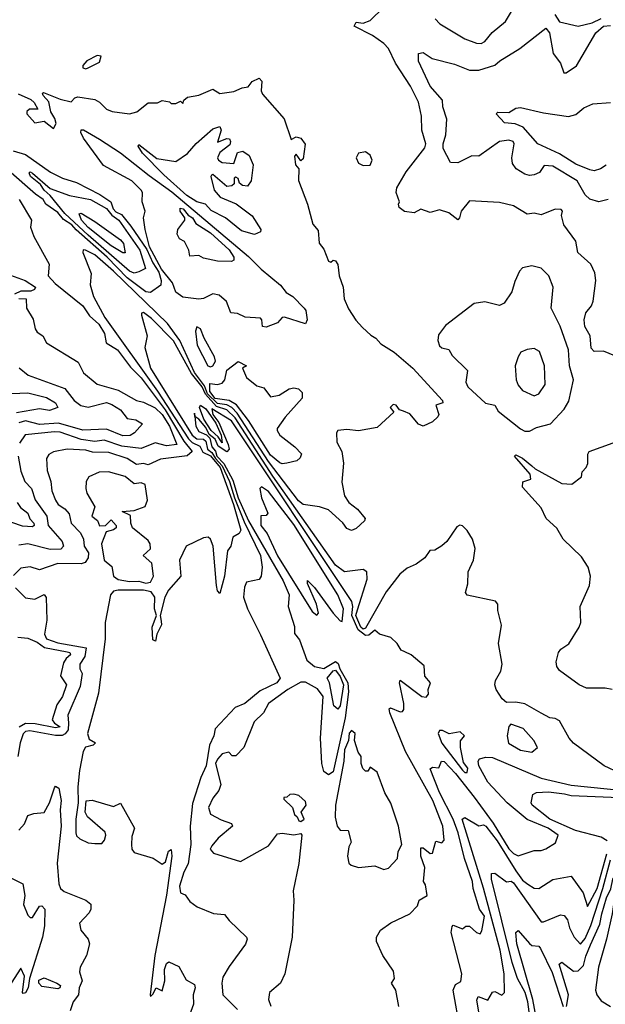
# Model space of a CAD drawing. Extents: x 1995148 to 2088947, y 769131 to 906009.
# Tile 196 of 256: x 2037499 to 2040032, y 806424 to 810682. Entities that reach past the tile are written whole.
import ezdxf

# ---------------------------------------------------------------- set-up
doc = ezdxf.new("R2010")
doc.units = 0

msp = doc.modelspace()

# ---------------------------------------------------------------- linework, layer by layer
at = {"layer": '0CON05XD'}
for points in [[(2040105, 809215.7), (2040025, 809249.2), (2039985, 809248), (2039971.8, 809261.8), (2039966.9, 809315), (2039944.6, 809355), (2039941.1, 809385), (2039948.5, 809415), (2039972.5, 809445), (2039980, 809465), (2039991.5, 809555), (2039987.6, 809587.6), (2039970, 809625), (2039914, 809675), (2039905.7, 809725), (2039852.9, 809795), (2039842.5, 809835), (2039847.5, 809855), (2039841.7, 809861.7), (2039815, 809862.5), (2039755, 809838), (2039725, 809845.8), (2039695, 809841.2), (2039635, 809877.5), (2039575, 809891.2), (2039445, 809898.8), (2039408.8, 809855), (2039402.5, 809825), (2039395, 809817.5), (2039355, 809846.7), (2039315, 809860), (2039275, 809848.8), (2039235, 809863.3), (2039205, 809847.5), (2039163.6, 809853.6), (2039140.7, 809870.7), (2039137.5, 809885), (2039142.5, 809895), (2039128, 809935), (2039130.8, 809955), (2039170.9, 810025), (2039251.5, 810128.5), (2039255.9, 810145), (2039238.6, 810205), (2039236.9, 810265), (2039224.1, 810325.9), (2039190.4, 810395), (2039125.5, 810495), (2039095, 810557.5), (2039075, 810579.4), (2039025, 810614.4), (2038946.7, 810655), (2038955, 810672.5), (2038985, 810667.5), (2039015, 810678.8), (2039073.1, 810735)], [(2039296.4, 810686.4), (2039316.2, 810665), (2039425, 810600), (2039475, 810581.2), (2039495, 810580), (2039512, 810588), (2039542.4, 810627.6), (2039600.8, 810675), (2039630.8, 810725)], [(2039814.8, 810705), (2039835, 810673.6), (2039915, 810654.7), (2039975, 810669), (2040015, 810687.8)], [(2040045, 809904.2), (2040005, 809894.4), (2039965, 809906), (2039945.8, 809925), (2039910.9, 809985), (2039805, 810049.1), (2039768.5, 810051.5), (2039747.7, 810022.3), (2039725, 810011.1), (2039705, 810008), (2039685, 810014), (2039647.3, 810037.3), (2039630.9, 810060.9), (2039627.5, 810085), (2039638, 810145), (2039633.3, 810155), (2039615, 810162), (2039575, 810155.8), (2039485, 810092.9), (2039455, 810094.2), (2039395, 810062.9), (2039362.5, 810065), (2039330.8, 810125), (2039330.6, 810145), (2039342.7, 810185), (2039347.2, 810252.8), (2039330, 810305), (2039328, 810335), (2039274.5, 810395), (2039225, 810502.5), (2039224.1, 810535.9), (2039245, 810541.2), (2039284.2, 810514.2), (2039380.3, 810490.3), (2039445, 810464.4), (2039485, 810464.2), (2039554.4, 810485.6), (2039576.2, 810505), (2039662.3, 810557.7), (2039775, 810645.8), (2039791.4, 810625), (2039806.5, 810536.5), (2039838.8, 810495), (2039853.3, 810453.3), (2039863, 810453), (2039907.5, 810482.5), (2039991.8, 810625), (2040025, 810653.8), (2040055, 810657.8)], [(2037785, 810470), (2037795, 810473.8), (2037845, 810498.8), (2037852.5, 810525), (2037835, 810527.1), (2037790, 810505), (2037772.5, 810485), (2037772.5, 810475), (2037785, 810470)], [(2037547.5, 810337.5), (2037562, 810325), (2037577.5, 810295), (2037542.5, 810295), (2037530, 810285), (2037530, 810275), (2037565, 810236.2), (2037605, 810244), (2037645, 810212.5), (2037656.7, 810233.3), (2037651.2, 810255), (2037633.9, 810283.9), (2037625, 810326.7), (2037601.2, 810355), (2037597.5, 810365), (2037602.5, 810367.5), (2037675, 810338.1), (2037722.5, 810327.5), (2037737.5, 810345), (2037751.2, 810348.8), (2037825, 810336.9), (2037845, 810326), (2037875, 810295.7), (2037900, 810285), (2037974.1, 810275.9), (2038006.1, 810283.9), (2038055, 810322.5), (2038095, 810323.3), (2038115, 810332.5), (2038147, 810327), (2038155, 810320), (2038175, 810320), (2038195, 810330), (2038205, 810320), (2038210, 810335), (2038225, 810346.7), (2038273.9, 810356.1), (2038335, 810382.5), (2038365, 810363.3), (2038425, 810371.2), (2038461.7, 810388.3), (2038487.8, 810392.2), (2038504.7, 810415.3), (2038535, 810429.2), (2038546.8, 810416.8), (2038544.3, 810375), (2038550.3, 810360.3), (2038643.6, 810253.6), (2038674.4, 810165), (2038695, 810176), (2038715, 810170), (2038733.9, 810143.9), (2038725, 810080), (2038715, 810072.5), (2038695, 810101.2), (2038688.3, 810091.7), (2038692.5, 810055), (2038707.3, 810037.3), (2038705, 809987.5), (2038744.6, 809884.6), (2038767.5, 809797.5), (2038791.1, 809771.1), (2038795.4, 809715.4), (2038815, 809690), (2038835, 809637.5), (2038845, 809633.8), (2038855, 809642.5), (2038865, 809640), (2038875, 809623.8), (2038881.2, 809575), (2038898.2, 809525), (2038902.9, 809475), (2038922.3, 809432.3), (2038953.3, 809383.3), (2038981.6, 809351.6), (2039017.6, 809317.6), (2039040, 809305), (2039060.9, 809280.9), (2039119.3, 809245), (2039200, 809175), (2039328.8, 809035), (2039330, 809025), (2039300, 809015), (2039312.5, 808975), (2039307.5, 808965), (2039285, 808942.5), (2039245, 808923.8), (2039225, 808933.3), (2039187.1, 808977.1), (2039159.7, 808989.7), (2039142.5, 808995), (2039127.5, 809015), (2039115, 809018.2), (2039101.9, 809005), (2039117.5, 808985), (2039045, 808918.8), (2038965, 808904.4), (2038915, 808909.4), (2038875, 808905.6), (2038869.2, 808895), (2038871.4, 808855), (2038893.1, 808815), (2038900, 808765), (2038892.9, 808682.9), (2038905, 808622.5), (2038922.5, 808595), (2038960.8, 808565), (2038993.8, 808525), (2038991.2, 808515), (2038955, 808482.5), (2038935, 808472.5), (2038915, 808481.5), (2038896.7, 808506.7), (2038835, 808562), (2038796.1, 808576.1), (2038725, 808586.2), (2038705, 808601.5), (2038575, 808771.7), (2038440.3, 808980.3), (2038416.9, 809005), (2038396.1, 809016.1), (2038355, 809022.7), (2038312.5, 809065), (2038298.9, 809098.9), (2038255, 809156.5), (2038191.5, 809295), (2038138.3, 809368.3), (2037905, 809595.5), (2037825, 809665.7), (2037783.9, 809686.1), (2037773.6, 809686.4), (2037772, 809675), (2037808, 809585), (2037804, 809536), (2037818.6, 809485), (2037867.3, 809395), (2038095.8, 809075.8), (2038229.8, 808869.8), (2038245, 808853.8), (2038278.4, 808838.4), (2038292.3, 808812.3), (2038325, 808796.1), (2038367.2, 808745), (2038424.1, 808585), (2038455.3, 808474.7), (2038449.1, 808460.9), (2038421.2, 808445), (2038412.5, 808405), (2038398.9, 808385), (2038385.6, 808275), (2038365, 808200), (2038355, 808212.5), (2038350, 808235), (2038336.7, 808405), (2038325, 808436.2), (2038315, 808443.8), (2038295, 808441.2), (2038218.8, 808405), (2038190, 808345), (2038196.7, 808275), (2038142.5, 808215), (2038126.7, 808185), (2038106.7, 808105), (2038111.7, 808081.7), (2038113.3, 808065), (2038092.5, 808025), (2038086.7, 807995), (2038075, 808000), (2038072.5, 808055), (2038091.2, 808105), (2038082, 808135), (2038084.4, 808185), (2038067.8, 808207.8), (2038035, 808214.5), (2037925, 808215.8), (2037905, 808211.1), (2037891.6, 808195), (2037869.8, 808075), (2037869.6, 808005), (2037840, 807770), (2037793.3, 807595), (2037800.5, 807570.5), (2037827.5, 807555), (2037816.7, 807545), (2037783.7, 807536.3), (2037773.3, 807516.7), (2037757.6, 807435), (2037750.8, 807365), (2037752.9, 807295), (2037742.2, 807225), (2037742, 807165), (2037745, 807152.5), (2037759.3, 807139.3), (2037795, 807122), (2037825, 807118.8), (2037855, 807120), (2037866.6, 807133.4), (2037872.5, 807155), (2037868.6, 807168.6), (2037792.5, 807235), (2037782.5, 807255), (2037786.7, 807303.3), (2037812.9, 807307.1), (2037905, 807280), (2037935, 807293.3), (2037996.4, 807186.4), (2037985, 807150), (2037982.5, 807115), (2037984.6, 807094.6), (2037995, 807080.8), (2038076.6, 807056.6), (2038115, 807030), (2038130.2, 807039.8), (2038143.6, 807086.4), (2038155, 807093.3), (2038157.2, 807065), (2038135, 806896.2), (2038083.8, 806635), (2038063.1, 806465), (2038065, 806457.5), (2038075, 806467.5), (2038090, 806495), (2038115, 806482.5), (2038127.5, 806525), (2038125.4, 806574.6), (2038135, 806600), (2038145, 806607.5), (2038187.1, 806587.1), (2038219.5, 806529.5), (2038255, 806510), (2038258.6, 806495), (2038249.4, 806465), (2038251.1, 806425), (2038230, 806365)], [(2037492.5, 810362.5), (2037547.5, 810337.5)], [(2040036.6, 810053.4), (2040012.3, 810037.7), (2039985, 810028.9), (2039965, 810033.5), (2039905, 810057.6), (2039835, 810102.7), (2039741.2, 810145), (2039677.4, 810217.4), (2039642.6, 810232.6), (2039596.2, 810236.2), (2039560, 810275), (2039567, 810283), (2039615, 810281.4), (2039645, 810299.5), (2039665, 810303.1), (2039765, 810279.1), (2039873.9, 810263.9), (2039905, 810272.5), (2039939.1, 810300.9), (2039979.2, 810319.2), (2040054.4, 810324.4)], [(2038565, 809352.5), (2038550, 809355), (2038547.5, 809385), (2038541.7, 809391.7), (2038475, 809396.2), (2038442, 809412), (2038412.5, 809415), (2038393.6, 809463.6), (2038361.7, 809491.7), (2038335, 809496.7), (2038295, 809477.1), (2038275, 809474.4), (2038205, 809481.9), (2038174.6, 809504.6), (2038160, 809545), (2038112.9, 809602.9), (2038060.5, 809700.5), (2038042.5, 809775), (2038035.6, 809825), (2038042, 809855), (2038029.2, 809895), (2038030, 809935), (2038024.2, 809945), (2037984.7, 809985), (2037862.4, 810052.4), (2037775, 810170), (2037763.2, 810195), (2037765, 810205.8), (2037775, 810206.4), (2037845, 810165.8), (2037936.1, 810106.1), (2038059.2, 810009.2), (2038157.8, 809937.8), (2038488.6, 809658.6), (2038543.4, 809603.3), (2038628.1, 809535), (2038652.7, 809502.7), (2038680.3, 809485), (2038730, 809435), (2038736.9, 809425), (2038743.3, 809385), (2038735, 809367.5), (2038644.3, 809395.7), (2038635, 809393.8), (2038615, 809370.8), (2038565, 809352.5)], [(2038515, 809753.2), (2038459.5, 809769.5), (2038389.1, 809825), (2038327.3, 809857.3), (2038303, 809885), (2038265, 809895.4), (2038222.6, 809922.5), (2038122.2, 810012.2), (2038030, 810105), (2038011.2, 810135), (2038015, 810142.5), (2038092.4, 810082.4), (2038175, 810068.8), (2038225, 810104), (2038263, 810147), (2038335, 810210.9), (2038365, 810220), (2038371.4, 810205), (2038355, 810153.3), (2038395, 810168.6), (2038406.7, 810166.7), (2038410.8, 810155), (2038408.3, 810141.7), (2038365, 810108.8), (2038355.6, 810085), (2038359.4, 810075), (2038375, 810064.6), (2038425, 810060), (2038441.2, 810108.8), (2038465, 810113.3), (2038492.5, 810095), (2038510, 810055), (2038500, 809985), (2038485, 809962.5), (2038462.5, 809965), (2038450, 809975), (2038445, 809996.2), (2038435, 810000.8), (2038427, 809997), (2038427.8, 809972.2), (2038416.8, 809963.2), (2038395, 809960.6), (2038335, 810013.3), (2038329.7, 810010.3), (2038325.7, 810004.3), (2038340.7, 809945), (2038366.7, 809915), (2038435.4, 809885.4), (2038505, 809834.1), (2038542.7, 809775), (2038540.8, 809765), (2038515, 809753.2)], [(2037471.8, 810115), (2037525, 810098.9), (2037633.2, 810023.2), (2037685, 809997.7), (2037745, 809977.7), (2037846.5, 809926.5), (2037893.1, 809895), (2037904, 809865), (2037915, 809852), (2037939.8, 809839.8), (2037979.5, 809789.5), (2038049.2, 809689.2), (2038075, 809630.9), (2038101.2, 809591.2), (2038111.1, 809555), (2038110, 809535), (2038065, 809502)], [(2038985, 810052.5), (2039015, 810053.3), (2039023.8, 810075), (2039015, 810096.7), (2038995, 810111.2), (2038964.3, 810105.7), (2038954.2, 810085), (2038965, 810062.5), (2038985, 810052.5)], [(2038065, 809502), (2038045, 809505.7), (2037965, 809566.6), (2037877.6, 809655), (2037743, 809773), (2037725, 809795.9), (2037688.9, 809818.9), (2037665, 809848.2), (2037612.8, 809885), (2037601.6, 809905), (2037567.3, 809927.3), (2037450.9, 810030.9)], [(2037995, 809586.1), (2037975, 809594.3), (2037795, 809750.3), (2037695, 809844.8), (2037631.5, 809921.5), (2037604.6, 809945), (2037589.4, 809969.4), (2037545.7, 810005), (2037540.4, 810019.6), (2037545, 810024.2), (2037555, 810019.1), (2037631.8, 809951.8), (2037715, 809922.5), (2037805, 809905.5), (2037875, 809865.3), (2037897.5, 809837.5), (2037928.3, 809815), (2038019, 809685), (2038043.9, 809606.1), (2038015, 809592.5), (2037995, 809586.1)], [(2037497.5, 809905), (2037550, 809815), (2037546.7, 809785), (2037560, 809745), (2037627.1, 809625), (2037622.5, 809575), (2037652.3, 809542.2), (2037773.1, 809445), (2037801.9, 809401.9), (2037842.3, 809365), (2037865.7, 809325), (2037874, 809285), (2037921.9, 809255), (2037979.1, 809179.1), (2038025, 809133.3), (2038128.6, 808995), (2038209.1, 808859.1), (2038246.1, 808815), (2038224.1, 808795.9), (2038108.3, 808781.7), (2038055, 808756.5), (2038035, 808763.3), (2038005, 808759.2), (2037965, 808785.3), (2037885, 808810), (2037815, 808811.9), (2037785, 808820.3), (2037705, 808825.5), (2037645, 808813.3), (2037625, 808802), (2037615.8, 808785), (2037617.6, 808732.4), (2037634.4, 808685), (2037638.9, 808645), (2037655, 808604), (2037665.4, 808585.4), (2037695, 808566.7), (2037713.5, 808545), (2037722.1, 808505), (2037762.9, 808462.9), (2037775.3, 808435.3), (2037778.2, 808405), (2037796.6, 808376.6), (2037795.4, 808355), (2037782.2, 808335), (2037765, 808329.2), (2037665, 808330), (2037585, 808302.5), (2037545, 808315.6), (2037505, 808310), (2037472.1, 808277.9)], [(2038415, 809636.7), (2038355, 809637.5), (2038295, 809651.2), (2038275, 809663.3), (2038235, 809660), (2038231.2, 809685), (2038212.5, 809722.5), (2038191.2, 809735), (2038181.2, 809755), (2038183.8, 809775), (2038213.8, 809815), (2038213.8, 809825), (2038192.9, 809855), (2038193, 809867), (2038206.5, 809865), (2038227.6, 809837.6), (2038247.6, 809825), (2038261.3, 809801.3), (2038325, 809760.3), (2038405, 809687.5), (2038426, 809655), (2038425, 809642.5), (2038415, 809636.7)], [(2037955, 809674.3), (2037945, 809674.5), (2037895.5, 809705), (2037795, 809784.4), (2037766.4, 809815), (2037757.3, 809842.7), (2037765.6, 809845), (2037825, 809810.3), (2037935, 809730.6), (2037947.9, 809715), (2037955, 809674.3)], [(2039685, 808902.2), (2039705, 808902.9), (2039735, 808918.6), (2039795, 808934.3), (2039855, 808998), (2039875, 809032.5), (2039894.4, 809125), (2039878.1, 809185), (2039873.1, 809255), (2039837.6, 809357.6), (2039798, 809435), (2039807.5, 809525), (2039788, 809575), (2039755, 809607.5), (2039715, 809618.6), (2039675, 809608.8), (2039662, 809595), (2039640.5, 809549.5), (2039628.6, 809505), (2039595, 809456.2), (2039575, 809446), (2039511.7, 809461.7), (2039465.7, 809454.3), (2039340.7, 809359.3), (2039310.7, 809319.3), (2039307.5, 809295), (2039315, 809272.5), (2039325, 809263.3), (2039355, 809256.7), (2039370.5, 809230.5), (2039435.9, 809165.9), (2039429.2, 809115), (2039437.5, 809095), (2039513.7, 809023.7), (2039555, 809015.8), (2039568.6, 808988.6), (2039665, 808913.1), (2039685, 808902.2)], [(2037410, 809595), (2037522.7, 809555), (2037567.5, 809525), (2037563.8, 809515), (2037547.7, 809507.7), (2037505, 809507.8), (2037476.7, 809495)], [(2037495, 809476.2), (2037527.5, 809475), (2037529.2, 809435), (2037557.6, 809387.6), (2037565.7, 809345), (2037575, 809331.4), (2037600, 809315), (2037616, 809285), (2037751.9, 809201.9), (2037775.7, 809155), (2037835, 809106.2), (2037925, 809080.8), (2038005, 809035.6), (2038035, 809028.8), (2038085, 809004.1), (2038115, 808974.7), (2038147.7, 808925), (2038179.2, 808845), (2038135, 808840), (2038085, 808852.8), (2038025, 808828.3), (2037941.7, 808838.3), (2037865, 808864), (2037825, 808858), (2037765, 808866.7), (2037675, 808898.3), (2037649.8, 808900.2), (2037523.2, 808886.8), (2037498.7, 808851.3)], [(2040095, 807423.3), (2040027.5, 807455), (2039895, 807553.3), (2039876.2, 807575), (2039835, 807650), (2039815, 807660), (2039792.3, 807662.3), (2039755, 807683.3), (2039684.1, 807724.1), (2039645, 807730.8), (2039605, 807728.8), (2039586.2, 807745), (2039560, 807785), (2039554, 807805), (2039558, 807825), (2039580, 807865), (2039586, 807895), (2039570.6, 807985), (2039584, 808064), (2039567, 808127), (2039567.5, 808155), (2039557, 808167), (2039435, 808193.8), (2039427.5, 808205), (2039437.5, 808242.5), (2039440, 808295), (2039461.9, 808345), (2039468.9, 808395), (2039458, 808435), (2039435, 808473.3), (2039415, 808493.3), (2039403.3, 808496.7), (2039390.7, 808489.3), (2039346.7, 808425), (2039325, 808407.5), (2039295, 808387.5), (2039273.9, 808386.1), (2039252.5, 808355), (2039215, 808327.5), (2039175, 808310), (2039144, 808285), (2039085, 808208.6), (2038995, 808050.6), (2038985, 808046.5), (2038974.7, 808055), (2038954.1, 808105), (2038960, 808130), (2039002.2, 808262.2), (2039001.2, 808295), (2038985, 808303.8), (2038905, 808294), (2038865, 808323.3), (2038595, 808708), (2038430.8, 808960.8), (2038395, 808994.6), (2038350.2, 809010.2), (2038302.5, 809062.5), (2038288.4, 809095), (2038242.2, 809152.2), (2038165, 809293.6), (2038069.5, 809389.5), (2038035, 809415.7), (2038027, 809413), (2038026.1, 809403.9), (2038050.8, 809315), (2038040.8, 809265), (2038064.6, 809175), (2038245, 808885.2), (2038265, 808870.1), (2038295, 808867.8), (2038305, 808860.2), (2038311.8, 808825), (2038331, 808811), (2038345.7, 808785), (2038375, 808753.3), (2038407.4, 808685), (2038428.5, 808615), (2038470.9, 808510.9), (2038541.2, 808365), (2038547.8, 808315), (2038544.5, 808275.5), (2038535, 808261.2), (2038480.9, 808249.1), (2038471.3, 808228.7), (2038468.1, 808185), (2038484.4, 808134.4), (2038541.7, 808021.7), (2038626, 807835), (2038611.2, 807815), (2038540, 807780), (2038473.3, 807725), (2038432.1, 807707.9), (2038344.8, 807615.2), (2038339.6, 807585), (2038320, 807545), (2038306.6, 807455), (2038282.9, 807405), (2038247.6, 807292.4), (2038237.3, 807195), (2038240.3, 807115), (2038228.8, 807031.2), (2038210, 806995), (2038190.7, 806935), (2038195, 806906.2), (2038215, 806896.7), (2038235, 806868.8), (2038267.5, 806845), (2038337.3, 806817.3), (2038385, 806812.5), (2038405, 806786), (2038481.2, 806715), (2038484, 806705), (2038475.7, 806684.3), (2038405, 806586.7), (2038378.3, 806541.7), (2038374.2, 806515.8), (2038378, 806465), (2038442.1, 806402.1)], [(2038325, 809181.4), (2038334.3, 809185.7), (2038345.8, 809205), (2038342.5, 809225), (2038297.5, 809305), (2038282, 809345), (2038265, 809354), (2038259.5, 809335), (2038267.6, 809275), (2038313.8, 809185), (2038325, 809181.4)], [(2039725, 809056.2), (2039745, 809063.8), (2039771.9, 809105), (2039770, 809185), (2039747.7, 809247.7), (2039725, 809260), (2039695, 809256.7), (2039667.5, 809245), (2039656.1, 809223.9), (2039642.9, 809185), (2039647.1, 809125), (2039655, 809101.2), (2039675, 809078.6), (2039725, 809056.2)], [(2038635, 808761.1), (2038625, 808765.6), (2038585, 808798.9), (2038489.1, 808949.1), (2038437.2, 809017.2), (2038405.1, 809035.1), (2038345.4, 809044.6), (2038321.3, 809075), (2038321.5, 809108.5), (2038355, 809104.3), (2038375, 809109.7), (2038387.3, 809125), (2038395, 809166.9), (2038445, 809203.8), (2038480, 809185), (2038462.5, 809175), (2038480, 809135), (2038525, 809099.1), (2038555, 809090), (2038585, 809050.6), (2038622, 809058), (2038664.6, 809085.4), (2038685, 809090.8), (2038705.9, 809085.9), (2038720.7, 809070.7), (2038721.2, 809045), (2038647.3, 808962.7), (2038613.1, 808915), (2038612.5, 808905), (2038624.1, 808885), (2038690, 808835), (2038718.9, 808805), (2038712.2, 808787.8), (2038698, 808775), (2038655, 808764.6), (2038635, 808761.1)], [(2037496.9, 809176.9), (2037536.7, 809145), (2037695, 809087.9), (2037734.4, 809035), (2037764.2, 809014.2), (2037795, 809007.3), (2037875, 809027.5), (2037898.5, 809018.5), (2037936, 808995), (2037965, 808957.8), (2038001.4, 808951.4), (2038030, 808935), (2037996, 808895), (2037976.6, 808883.4), (2037945, 808882.7), (2037875, 808911.1), (2037772.4, 808907.6), (2037666.7, 808936.7), (2037585, 808932.1), (2037525, 808947), (2037495, 808939)], [(2037465, 809065.7), (2037535, 809068.2), (2037615, 809048.5), (2037655, 809025.5), (2037664.2, 809005), (2037628.5, 808991.5), (2037585, 809000), (2037485, 808981.9)], [(2038375, 808853), (2038358.1, 808878.1), (2038328, 808905), (2038296, 808955), (2038276.5, 809005), (2038282, 809015), (2038305, 808999.8), (2038347.6, 808937.6), (2038371, 808885), (2038375, 808853)], [(2039140, 806415), (2039126.7, 806485), (2039107.5, 806515), (2039120, 806535), (2039117, 806567), (2039070, 806635), (2039043.3, 806695), (2039043.3, 806715), (2039060, 806745), (2039105, 806776.7), (2039187.5, 806815), (2039220.7, 806849.3), (2039227.5, 806875), (2039262.5, 806895), (2039255, 806940), (2039246.2, 806955), (2039251.9, 807015), (2039234.1, 807065), (2039235, 807100), (2039245, 807101.2), (2039275, 807076.7), (2039285, 807077.5), (2039300, 807130), (2039325, 807122.5), (2039336.2, 807133.8), (2039330, 807195), (2039286.9, 807305), (2039167.6, 807517.6), (2039100, 807685), (2039098.3, 807701.7), (2039103.8, 807706.2), (2039145, 807688.8), (2039155, 807690), (2039160.5, 807699.5), (2039161.4, 807725), (2039141.9, 807815), (2039145, 807826.2), (2039238.8, 807755), (2039258.1, 807751.9), (2039267.5, 807765), (2039266.7, 807785), (2039276.2, 807815), (2039252.5, 807842.5), (2039248.3, 807888.3), (2039193.3, 807935), (2039165, 807948), (2039148.8, 807955), (2039132.9, 807985), (2039105, 808010.6), (2039056.2, 808025), (2039035, 808041.9), (2039009, 808021), (2038995, 808019.1), (2038963.5, 808043.5), (2038935.7, 808105), (2038940.2, 808145), (2038936.1, 808166.1), (2038415, 808947), (2038331.2, 808998.8), (2038334.6, 808975), (2038360.9, 808940.9), (2038401.7, 808845), (2038405.1, 808824.9), (2038396, 808814), (2038358.3, 808838.3), (2038345, 808867.9), (2038318.3, 808888.3), (2038305, 808918.1), (2038275, 808954.4), (2038256.5, 808966.9), (2038255, 808980), (2038256.5, 808966.9), (2038261.5, 808925), (2038275, 808901.2), (2038307.5, 808887.5), (2038322.3, 808872.3), (2038331.2, 808835), (2038346, 808816), (2038352.8, 808795), (2038382.5, 808762.5), (2038420.8, 808690.8), (2038444.6, 808615), (2038489.8, 808515), (2038638.9, 808255), (2038665.3, 808195), (2038660, 808145), (2038687.5, 808057.5), (2038687.4, 808027.4), (2038710.2, 808000.2), (2038742, 807912), (2038775, 807885.2), (2038815, 807875.6), (2038865, 807906.4), (2038877.7, 807897.7), (2038884.4, 807875), (2038918.8, 807815), (2038921.5, 807775), (2038906.7, 807663.3), (2038855, 807430), (2038835, 807416.7), (2038825, 807423.3), (2038815, 807431.2), (2038806.2, 807465), (2038801, 807575), (2038811.5, 807755), (2038787.7, 807787.7), (2038735, 807816.9), (2038715, 807816.8), (2038658.8, 807785), (2038575.6, 807724.4), (2038553.6, 807685), (2038514, 807646), (2038468.3, 807535), (2038435, 807499.2), (2038418.7, 807498.7), (2038404.3, 807514.3), (2038375, 807506.6), (2038355, 807484.6), (2038345.8, 807465), (2038369.5, 807375), (2038361.5, 807348.5), (2038334.6, 807315), (2038315.6, 807275), (2038325, 807246.7), (2038371.3, 807221.3), (2038415, 807206.4), (2038420, 807195), (2038358.2, 807141.8), (2038331.2, 807108.8), (2038323.3, 807095), (2038338.3, 807078.3), (2038455, 807042), (2038575, 807110), (2038615, 807161.2), (2038635, 807164.8), (2038685, 807156.8), (2038715, 807163.3), (2038720.4, 807155), (2038707.1, 807032.9), (2038682.2, 806915), (2038685.6, 806875), (2038677.7, 806715), (2038646.6, 806555), (2038627.1, 806515), (2038580, 806475), (2038576, 806445), (2038585.6, 806415.6)], [(2040062.5, 807785), (2040031.7, 807791.7), (2039951.3, 807791.3), (2039920, 807805), (2039835, 807867.5), (2039823.3, 807885), (2039820, 807905), (2039830, 807945), (2039840.5, 807959.5), (2039875, 807983.3), (2039920, 808055), (2039926.2, 808075), (2039923.3, 808145), (2039964.4, 808235), (2039968.5, 808275), (2039958.8, 808315), (2039929.5, 808359.5), (2039850.5, 808435), (2039823, 808483), (2039776.2, 808525), (2039755, 808571.2), (2039675, 808661.2), (2039676.1, 808683.9), (2039710, 808695), (2039707, 808717), (2039640, 808795), (2039645, 808800), (2039675, 808786.2), (2039715, 808752.5), (2039729.3, 808739.3), (2039845, 808676.2), (2039887, 808673), (2039930, 808705), (2039933, 808727), (2039950, 808745), (2039957, 808763), (2039957, 808803), (2039962.5, 808815), (2040118.3, 808871.7)], [(2037493.3, 808795), (2037505, 808730), (2037521.5, 808685), (2037551.1, 808655), (2037565.7, 808605.7), (2037617.5, 808535), (2037622.9, 808495), (2037683.1, 808425), (2037688.9, 808405), (2037678, 808392), (2037630.9, 808390.9), (2037535, 808415.3), (2037495, 808409.7)], [(2038045, 808245.8), (2038065, 808250), (2038078.1, 808275), (2038071.2, 808331.2), (2038033.3, 808365), (2038065.5, 808394.5), (2038063.8, 808415), (2038055, 808430), (2037987.5, 808485), (2037980, 808505), (2037978.3, 808538.3), (2037942.5, 808555), (2037995, 808559.2), (2038042.6, 808577.4), (2038052.1, 808605), (2038042.3, 808672.3), (2038025, 808680), (2037995, 808674.5), (2037955, 808707.3), (2037883.3, 808726.7), (2037842.5, 808725), (2037798.8, 808705), (2037787.1, 808685), (2037785.7, 808655), (2037789.4, 808635), (2037823.8, 808575), (2037812, 808535), (2037836, 808516), (2037845, 808493.3), (2037870, 808495), (2037895, 808520), (2037916.7, 808495), (2037916.2, 808485), (2037905, 808476.7), (2037872.9, 808467.1), (2037853.3, 808415), (2037864.6, 808345), (2037897.3, 808317.2), (2037905.4, 808275), (2037925, 808260.6), (2037975, 808252.5), (2038014.1, 808254.1), (2038045, 808245.8)], [(2038895, 808080), (2038900, 808135), (2038875.4, 808195), (2038685, 808498.8), (2038575, 808642), (2038545, 808662.5), (2038537.5, 808655), (2038546, 808615), (2038572.5, 808547.5), (2038565, 808537.5), (2038543, 808537), (2038542.5, 808495), (2038569.5, 808459.5), (2038615, 808362.9), (2038765, 808122.5), (2038785, 808107.5), (2038792.5, 808115), (2038783.8, 808155), (2038744.2, 808244.2), (2038745, 808257.5), (2038775, 808226), (2038855, 808116.2), (2038885, 808082.5), (2038895, 808080)], [(2037488.1, 808595), (2037503.2, 808573.2), (2037535, 808548.5), (2037543.4, 808523.4), (2037561.1, 808505), (2037561.4, 808495), (2037555, 808488.6), (2037511.6, 808491.6), (2037465, 808507.5)], [(2037481.2, 808225), (2037525, 808181.9), (2037565, 808175.8), (2037605, 808196.7), (2037614, 808184), (2037617.2, 808085), (2037606.6, 808025), (2037614.7, 808004.7), (2037665, 807987.2), (2037786.7, 807965), (2037781.8, 807928.2), (2037759.2, 807895), (2037760, 807875), (2037770, 807855), (2037761.7, 807798.3), (2037707.5, 807675), (2037711.2, 807641.2), (2037708.4, 807611.6), (2037696.4, 807593.6), (2037683.4, 807586.7), (2037655, 807586.5), (2037543.7, 807606.3), (2037525, 807603.5), (2037515, 807593.4), (2037500.9, 807555), (2037491.6, 807495)], [(2037491.2, 808011.2), (2037535, 808008.1), (2037575, 807990), (2037607.1, 807967.1), (2037705, 807948.9), (2037715.7, 807945), (2037719.4, 807935), (2037700, 807920), (2037689.2, 807900.8), (2037675.8, 807845), (2037702.5, 807805), (2037684.5, 807755), (2037660.8, 807719.2), (2037639.4, 807655), (2037650, 807640), (2037675, 807624.3), (2037655, 807620), (2037566.6, 807636.6), (2037525, 807637.8), (2037497.3, 807622.7)], [(2038875, 807700), (2038858, 807715), (2038838.8, 807815), (2038828.8, 807835), (2038855, 807866.9), (2038865, 807868.5), (2038885, 807841.8), (2038900.2, 807805), (2038885.2, 807715), (2038875, 807700)], [(2039075, 807007.5), (2039095, 807012.7), (2039133.3, 807055), (2039136.7, 807085), (2039152, 807115), (2039138.5, 807195), (2039105, 807294.2), (2039079, 807339), (2039045, 807427.5), (2039015, 807450), (2039005, 807432.5), (2038995, 807432.5), (2038984.2, 807444.2), (2038976, 807465), (2038976.7, 807495), (2038964.2, 807514.2), (2038947.5, 807565), (2038950.8, 807595), (2038935, 807608.8), (2038925, 807596), (2038921.2, 807565), (2038904.8, 807525), (2038900.9, 807475), (2038865.2, 807285), (2038863.8, 807233.8), (2038872.9, 807195), (2038885, 807176.7), (2038920, 807175), (2038933.3, 807125), (2038923.3, 807105), (2038916.7, 807065), (2038923.3, 807035), (2038932.5, 807025), (2038965, 807016.2), (2039035, 807023.3), (2039075, 807007.5)], [(2039425, 807426), (2039435, 807426.7), (2039437.5, 807445), (2039419.3, 807469.3), (2039405.6, 807534.4), (2039406.1, 807563.9), (2039423.3, 807585), (2039405, 807602), (2039356.4, 807593.6), (2039328.3, 807608.3), (2039315, 807607.5), (2039310, 807595), (2039325, 807553.5), (2039415, 807436), (2039425, 807426)], [(2039715, 807514.6), (2039738.5, 807535), (2039723.4, 807565), (2039676.5, 807616.5), (2039624.5, 807635.5), (2039615.9, 807625), (2039607.4, 807585), (2039613.1, 807553.1), (2039665, 807522.5), (2039715, 807514.6)], [(2039405.1, 806315), (2039374.8, 806485), (2039385, 806509.1), (2039407.1, 806522.9), (2039411.9, 806555), (2039365.6, 806734.4), (2039369.5, 806760.5), (2039375, 806766.2), (2039415, 806750), (2039428.8, 806761.2), (2039445, 806762.5), (2039475, 806734.2), (2039491.2, 806728.8), (2039498.7, 806741.3), (2039509.8, 806805), (2039488.4, 806835), (2039461.6, 806925), (2039458.1, 806955), (2039423, 807055), (2039396.2, 807165), (2039374.9, 807224.9), (2039315, 807340), (2039275, 807442.5), (2039285, 807450), (2039313, 807447), (2039324.2, 807475.8), (2039335, 807474.2), (2039385, 807422.4), (2039465, 807319.8), (2039547.1, 807207.1), (2039615, 807096.8), (2039635, 807075.6), (2039655, 807065.7), (2039725, 807089.2), (2039755, 807088.6), (2039775, 807095.7), (2039817, 807123), (2039829.2, 807155), (2039786, 807186), (2039695, 807223.7), (2039607.4, 807295), (2039524, 807385), (2039485.5, 807455), (2039483.1, 807475), (2039488, 807485), (2039515, 807493.5), (2039545, 807491.1), (2039755, 807401.7), (2039885, 807371.3), (2040125, 807347.1)], [(2037495, 807177.5), (2037520, 807205), (2037535, 807240), (2037560.7, 807249.3), (2037605, 807253.8), (2037628.6, 807295), (2037649.3, 807360.7), (2037655, 807366.7), (2037668.8, 807358.8), (2037678.6, 807305), (2037674.4, 807265), (2037678.5, 807195), (2037662.2, 807035), (2037668.1, 806945), (2037676.1, 806925), (2037691.8, 806911.8), (2037786.2, 806875), (2037806.9, 806856.9), (2037807.1, 806835), (2037800.2, 806819.8), (2037757.5, 806775), (2037764.1, 806744.1), (2037795.7, 806705.7), (2037800.9, 806685), (2037787.9, 806635), (2037760.8, 806585), (2037758.2, 806565), (2037769.4, 806525), (2037756.1, 806495), (2037754.5, 806465.5), (2037730.6, 806435), (2037718.4, 806395)], [(2038715, 807214.4), (2038730, 807225), (2038717.5, 807255), (2038738.6, 807285), (2038735, 807301.2), (2038707, 807327), (2038685, 807332.5), (2038668.3, 807331.7), (2038655, 807320), (2038641.7, 807318.3), (2038641.7, 807311.7), (2038680, 807275), (2038687.5, 807245), (2038700, 807235), (2038707, 807217), (2038715, 807214.4)], [(2040040.5, 807130.5), (2040015, 807147), (2039902.9, 807175), (2039792.5, 807225), (2039716.2, 807285), (2039711.2, 807295), (2039719.3, 807330.7), (2039735, 807340), (2039787.4, 807342.6), (2039855.7, 807334.3), (2039885, 807327.3), (2040092.1, 807317.9)], [(2039489.6, 806365), (2039477.5, 806442.5), (2039482.3, 806457.7), (2039525, 806441.2), (2039545, 806476.7), (2039555, 806478.8), (2039585, 806464), (2039595.8, 806475), (2039594.7, 806555), (2039577.6, 806657.6), (2039505, 806925.7), (2039413.8, 807225), (2039425, 807232), (2039485, 807196.2), (2039505, 807200), (2039515, 807194), (2039565, 807131.1), (2039645, 807001.9), (2039675, 806960.7), (2039696.7, 806943.3), (2039725, 806926.7), (2039745, 806924.3), (2039805, 806964.2), (2039885, 806978), (2039936.1, 806906.1), (2039955, 806846.2), (2039996.8, 806925), (2040039.6, 807075)], [(2039715.2, 806304.8), (2039698, 806435), (2039686.4, 806475), (2039652.4, 806535), (2039629.8, 806605), (2039540, 806965), (2039540.5, 806989.5), (2039555, 806991.4), (2039605, 806953.8), (2039625, 806956.7), (2039635, 806948.8), (2039755, 806780.6), (2039765, 806780), (2039838.8, 806811.2), (2039855, 806808), (2039868.8, 806788.8), (2039876.9, 806755), (2039897.3, 806715), (2039925, 806684.3), (2039945, 806708.5), (2039970.5, 806765), (2040021.2, 806925), (2040055, 807048.2)], [(2037455, 806973.2), (2037513.3, 806945), (2037522.3, 806895), (2037516.1, 806855), (2037535, 806809.5), (2037545, 806799.2), (2037555, 806800), (2037585, 806848.8), (2037595, 806850), (2037608, 806835), (2037606.8, 806763.2), (2037597.5, 806715), (2037542.5, 806535), (2037536, 806495), (2037525, 806473.3), (2037515, 806470), (2037511.2, 806475), (2037520, 806545), (2037505, 806580), (2037462.9, 806515)], [(2039864, 806415), (2039873.6, 806465), (2039832.5, 806597.5), (2039845, 806605.6), (2039895, 806567.1), (2039915, 806569.2), (2039938.1, 806591.9), (2039947.7, 806632.3), (2039968.9, 806681.1), (2040009.4, 806770.6), (2040017.6, 806815), (2040038, 806885), (2040056.2, 806923.8), (2040064.6, 806965.4), (2040075, 806979.1), (2040085, 806978), (2040061.7, 806815), (2040038.3, 806705), (2040003.2, 806585), (2039990.5, 806485), (2039996.4, 806465), (2040015, 806439.2), (2040055, 806414)], [(2039744.9, 806305), (2039719.5, 806445), (2039650.5, 806685), (2039645.8, 806734.2), (2039655, 806743.8), (2039705, 806686.2), (2039715, 806678.8), (2039745, 806675.7), (2039751.9, 806665), (2039802, 806562), (2039850.9, 806415)], [(2037665, 806491.4), (2037595, 806501.5), (2037582.5, 806515), (2037582.1, 806527.9), (2037605, 806537.9), (2037660, 806515), (2037676, 806505), (2037673.3, 806495), (2037665, 806491.4)]]:
    msp.add_lwpolyline(points, dxfattribs=at)

doc.saveas('drawing.dxf')
